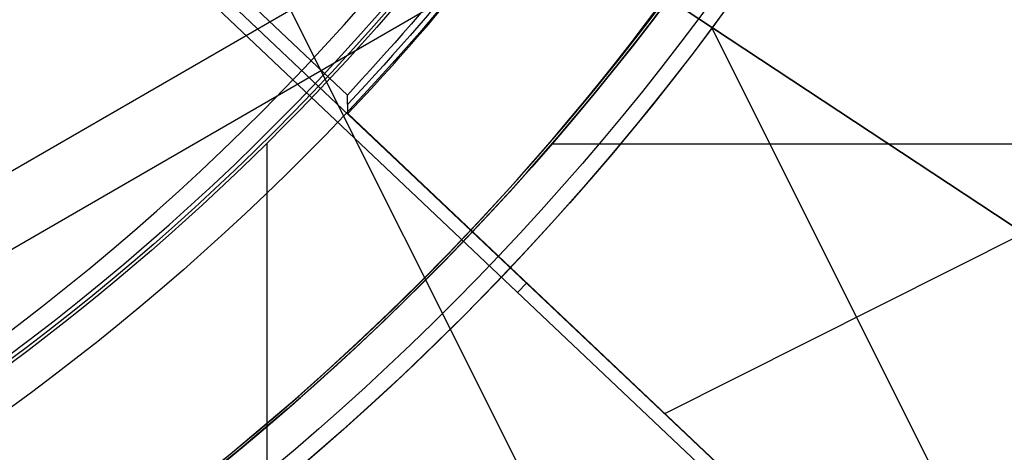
# Model space of a CAD drawing. Extents: x 19499 to 20475, y -6718 to -5871.
# Tile 22 of 60: x 20000.77 to 20010.21, y -6420.74 to -6416.6. Entities that reach past the tile are written whole.
import ezdxf

# ---------------------------------------------------------------- set-up
doc = ezdxf.new("R2010")
doc.units = 0
doc.layers.get('0').update_dxf_attribs({"linetype": 'CONTINUOUS'})
for name, color, linetype in [('BLANCO_METALICO', 7, 'CONTINUOUS'), ('COLOR', 7, 'CONTINUOUS'), ('LUZ', 7, 'CONTINUOUS')]:
    doc.layers.add(name, color=color, linetype=linetype)

msp = doc.modelspace()

# ---------------------------------------------------------------- linework, layer by layer
for p, q in [((20030.79391685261, -6401.428438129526, 105.1250029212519), (19965.06667873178, -6439.376076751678, 105.1250029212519)), ((20027.58177975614, -6402.5343723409, 51.12500292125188), (19967.63051440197, -6437.14725153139, 51.12500292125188))]:
    msp.add_line(p, q)
at = {"extrusion": (0.112475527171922, 0.1948133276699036, 0.974370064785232)}
msp.add_lwpolyline([(-20545.72119684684, -4382.985045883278), (-20546.23174644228, -4382.676077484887), (-20546.74029225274, -4382.36241276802), (-20547.24677385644, -4382.044070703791), (-20547.75113102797, -4381.721071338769), (-20548.25330376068, -4381.393435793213), (-20548.75323228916, -4381.06118625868), (-20549.25085711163, -4380.724345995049), (-20549.74611901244, -4380.382939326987), (-20550.23895908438, -4380.036991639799), (-20550.72931875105, -4379.686529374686), (-20551.21713978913, -4379.331580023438), (-20551.70236435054, -4378.972172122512), (-20552.1849349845, -4378.608335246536), (-20552.66479465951, -4378.240100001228), (-20553.14188678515, -4377.867498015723), (-20553.6161552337, -4377.490561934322), (-20554.08754436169, -4377.109325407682), (-20554.55599903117, -4376.723823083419), (-20555.02146463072, -4376.334090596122), (-20555.48388709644, -4375.940164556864), (-20555.9432129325, -4375.542082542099), (-20556.3993892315, -4375.139883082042), (-20556.85236369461, -4374.73360564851), (-20557.30208465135, -4374.323290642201), (-20557.7485010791, -4373.908979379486), (-20558.19156262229, -4373.490714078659), (-20558.63121961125, -4373.068537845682), (-20559.06742308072, -4372.642494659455), (-20559.50012478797, -4372.212629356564), (-20559.92927723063, -4371.778987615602), (-20560.35483366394, -4371.341615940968), (-20560.77674811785, -4370.900561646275), (-20561.1949754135, -4370.455872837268), (-20561.60947117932, -4370.007598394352), (-20562.02019186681, -4369.555787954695), (-20562.42709476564, -4369.100491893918), (-20562.83013801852, -4368.641761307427), (-20563.22928063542, -4368.179647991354), (-20563.6244825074, -4367.71420442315), (-20564.0157044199, -4367.245483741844), (-20564.40290806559, -4366.773539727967), (-20564.78605605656, -4366.298426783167), (-20565.16511193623, -4365.820199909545), (-20565.54004019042, -4365.338914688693), (-20565.91080625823, -4364.854627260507), (-20566.27737654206, -4364.36739430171), (-20566.63971841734, -4363.877273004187), (-20566.99780024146, -4363.384321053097), (-20567.3515913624, -4362.888596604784), (-20567.70106212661, -4362.390158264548), (-20568.0461838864, -4361.889065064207), (-20568.38692900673, -4361.38537643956), (-20568.72327087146, -4360.879152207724), (-20569.05518388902, -4360.370452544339), (-20569.38264349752, -4359.85933796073), (-20569.70562616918, -4359.345869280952), (-20570.02410941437, -4358.830107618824), (-20570.33807178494, -4358.312114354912), (-20570.64749287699, -4357.791951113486), (-20570.9523533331, -4357.269679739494), (-20571.25263484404, -4356.745362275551), (-20571.54832014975, -4356.219060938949), (-20571.83939303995, -4355.690838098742), (-20572.12583835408, -4355.160756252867), (-20572.40764198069, -4354.628878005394), (-20572.68479085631, -4354.095266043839), (-20572.95727296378, -4353.559983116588), (-20573.22507732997, -4353.023092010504), (-20573.48819402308, -4352.48465552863), (-20573.74661414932, -4351.944736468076), (-20574.00032984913, -4351.403397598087), (-20574.24933429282, -4350.86070163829), (-20574.49362167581, -4350.316711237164), (-20574.73318721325, -4349.771488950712), (-20574.96802713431, -4349.22509722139), (-20575.19813867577, -4348.677598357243), (-20575.42352007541, -4348.129054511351), (-20575.64417056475, -4347.579527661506), (-20575.86009036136, -4347.029079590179), (-20576.07128066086, -4346.477771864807), (-20576.27774362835, -4345.925665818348), (-20576.47948238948, -4345.372822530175), (-20576.67650102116, -4344.819302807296), (-20576.86880454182, -4344.265167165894), (-20577.05639890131, -4343.710475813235), (-20577.23929097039, -4343.155288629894), (-20577.41748852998, -4342.599665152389), (-20577.59100025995, -4342.043664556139), (-20577.7598357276, -4341.487345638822), (-20577.92400537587, -4340.930766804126), (-20578.08352051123, -4340.373986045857), (-20578.23839329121, -4339.817060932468), (-20578.38863671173, -4339.260048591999), (-20578.53426459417, -4338.703005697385), (-20578.67529157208, -4338.145988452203), (-20578.81173307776, -4337.589052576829), (-20578.94360532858, -4337.032253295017), (-20579.07092531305, -4336.475645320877), (-20579.19371077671, -4335.919282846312), (-20579.31198020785, -4335.363219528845), (-20579.42575282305, -4334.807508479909), (-20579.53504855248, -4334.252202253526), (-20579.63988802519, -4333.697352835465), (-20579.7402925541, -4333.143011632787), (-20579.83628412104, -4332.589229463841), (-20579.92788536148, -4332.036056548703), (-20580.01511954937, -4331.483542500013), (-20580.09801058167, -4330.931736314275), (-20580.17658296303, -4330.380686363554), (-20580.25086179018, -4329.830440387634), (-20580.32087273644, -4329.281045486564), (-20580.38664203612, -4328.732548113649), (-20580.44819646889, -4328.184994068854), (-20580.50556334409, -4327.638428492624), (-20580.55877048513, -4327.092895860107), (-20580.60784621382, -4326.548439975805), (-20580.6528193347, -4326.00510396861), (-20580.69371911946, -4325.462930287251), (-20580.73057529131, -4324.921960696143), (-20580.76341800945, -4324.382236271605), (-20580.79227785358, -4323.843797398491), (-20580.81718580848, -4323.306683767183), (-20580.83817324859, -4322.770934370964), (-20580.85527192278, -4322.236587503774), (-20580.8685139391, -4321.703680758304), (-20580.87793174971, -4321.172251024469), (-20580.88355813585, -4320.642334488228), (-20580.88542619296, -4320.113966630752), (-20580.88362697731, -4319.595425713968), (-20580.87820832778, -4319.075392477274), (-20580.86913895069, -4318.553900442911), (-20580.85638784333, -4318.030983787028), (-20580.83992430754, -4317.506677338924), (-20580.81971796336, -4316.981016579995), (-20580.79573876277, -4316.454037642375), (-20580.76795700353, -4315.925777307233), (-20580.73634334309, -4315.396273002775), (-20580.70086881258, -4314.865562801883), (-20580.66150483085, -4314.333685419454), (-20580.61822321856, -4313.800680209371), (-20580.57099621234, -4313.266587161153), (-20580.51979647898, -4312.731446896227), (-20580.46459712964, -4312.195300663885), (-20580.40537173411, -4311.658190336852), (-20580.34209433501, -4311.120158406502), (-20580.2747394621, -4310.58124797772), (-20580.20328214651, -4310.041502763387), (-20580.12769793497, -4309.500967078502), (-20580.04796290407, -4308.959685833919), (-20579.96405367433, -4308.417704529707), (-20579.87594742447, -4307.875069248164), (-20579.78362190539, -4307.331826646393), (-20579.6870554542, -4306.788023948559), (-20579.5862270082, -4306.243708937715), (-20579.48111611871, -4305.698929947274), (-20579.3717029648, -4305.153735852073), (-20579.25796836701, -4304.608176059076), (-20579.1398938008, -4304.062300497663), (-20579.01746141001, -4303.516159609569), (-20578.89065402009, -4302.969804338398), (-20578.75945515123, -4302.4232861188), (-20578.62384903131, -4301.876656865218), (-20578.48382060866, -4301.329968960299), (-20578.33935556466, -4300.783275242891), (-20578.19044032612, -4300.23662899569), (-20578.03706207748, -4299.690083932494), (-20577.87920877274, -4299.143694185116), (-20577.71686914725, -4298.597514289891), (-20577.55003272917, -4298.051599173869), (-20577.37868985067, -4297.506004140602), (-20577.20283165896, -4296.960784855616), (-20577.02245012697, -4296.415997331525), (-20576.83753806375, -4295.871697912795), (-20576.64808912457, -4295.327943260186), (-20576.45409782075, -4294.784790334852), (-20576.25555952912, -4294.242296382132), (-20576.05247050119, -4293.700518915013), (-20575.84482787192, -4293.159515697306), (-20575.63262966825, -4292.619344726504), (-20575.41587481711, -4292.080064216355), (-20575.19456315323, -4291.54173257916), (-20574.96869542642, -4291.004408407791), (-20574.73827330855, -4290.468150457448), (-20574.50329940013, -4289.933017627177), (-20574.26377723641, -4289.399068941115), (-20574.01971129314, -4288.866363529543), (-20573.77110699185, -4288.334960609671), (-20573.51797070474, -4287.804919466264), (-20573.26030975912, -4287.276299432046), (-20572.99813244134, -4286.749159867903), (-20572.73144800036, -4286.22356014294), (-20572.46026665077, -4285.699559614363), (-20572.18459957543, -4285.177217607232), (-20571.90445892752, -4284.656593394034), (-20571.61985783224, -4284.137746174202), (-20571.33081038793, -4283.62073505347), (-20571.0373316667, -4283.105619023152), (-20570.73943771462, -4282.592456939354), (-20570.43714555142, -4282.081307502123), (-20570.13047316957, -4281.572229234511), (-20569.819439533, -4281.065280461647), (-20569.50406457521, -4280.560519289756), (-20569.18436919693, -4280.058003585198), (-20568.86037526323, -4279.55779095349), (-20568.53210560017, -4279.059938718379), (-20568.19958399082, -4278.564503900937), (-20567.86283517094, -4278.071543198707), (-20567.52188482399, -4277.581112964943), (-20567.1767595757, -4277.093269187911), (-20566.82748698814, -4276.608067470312), (-20566.47409555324, -4276.125563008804), (-20566.11661468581, -4275.645810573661), (-20565.75507471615, -4275.168864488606), (-20565.38950688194, -4274.694778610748), (-20565.0199433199, -4274.223606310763), (-20564.64641705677, -4273.755400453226), (-20564.26896199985, -4273.290213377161), (-20563.88761292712, -4272.828096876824), (-20563.50240547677, -4272.369102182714), (-20563.11337613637, -4271.913279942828), (-20562.72056223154, -4271.460680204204), (-20562.3240019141, -4271.011352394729), (-20561.92373414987, -4270.565345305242), (-20561.51979870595, -4270.122707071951), (-20561.11223613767, -4269.683485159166), (-20560.70108777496, -4269.247726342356), (-20560.28639570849, -4268.815476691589), (-20559.86820277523, -4268.386781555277), (-20559.44655254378, -4267.96168554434), (-20559.0214892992, -4267.540232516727), (-20558.5930580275, -4267.122465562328), (-20558.16130439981, -4266.708426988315), (-20557.72627475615, -4266.298158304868), (-20557.28801608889, -4265.891700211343), (-20556.8465760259, -4265.489092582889), (-20556.40200281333, -4265.090374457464), (-20555.95434529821, -4264.695584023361), (-20555.50365291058, -4264.304758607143), (-20555.04997564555, -4263.917934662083), (-20554.59336404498, -4263.535147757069), (-20554.13386917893, -4263.156432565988), (-20553.67154262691, -4262.781822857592), (-20553.20643645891, -4262.411351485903), (-20552.7386032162, -4262.045050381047), (-20552.26809589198, -4261.682950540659), (-20551.79496791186, -4261.325082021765), (-20551.31927311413, -4260.971473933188), (-20550.84106572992, -4260.622154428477), (-20550.36040036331, -4260.277150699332), (-20549.87733197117, -4259.936488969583), (-20549.39191584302, -4259.600194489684), (-20548.90420758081, -4259.268291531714), (-20548.41426307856, -4258.940803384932), (-20547.92213850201, -4258.617752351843), (-20547.42789026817, -4258.299159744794), (-20546.93157502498, -4257.9850458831)], dxfattribs=at)
at = {"extrusion": (0.112475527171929, 0.1948133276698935, 0.9743700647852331)}
msp.add_lwpolyline([(-20544.81033906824, -4257.985045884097), (-20545.33140868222, -4258.289837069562), (-20545.85052834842, -4258.599487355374), (-20546.36763479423, -4258.913978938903), (-20546.88266491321, -4259.233292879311), (-20547.39555578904, -4259.557409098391), (-20547.90624471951, -4259.886306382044), (-20548.41466924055, -4260.219962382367), (-20548.9207671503, -4260.558353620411), (-20549.42447653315, -4260.901455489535), (-20549.92573578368, -4261.249242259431), (-20550.42448363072, -4261.60168708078), (-20550.92065916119, -4261.958761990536), (-20551.41420184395, -4262.320437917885), (-20551.90505155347, -4262.686684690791), (-20552.39314859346, -4263.057471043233), (-20552.87843372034, -4263.432764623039), (-20553.3608481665, -4263.812532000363), (-20553.84033366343, -4264.196738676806), (-20554.31683246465, -4264.585349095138), (-20554.79028736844, -4264.978326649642), (-20555.26064174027, -4265.375633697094), (-20555.72783953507, -4265.777231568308), (-20556.19182531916, -4266.183080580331), (-20556.65254429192, -4266.593140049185), (-20557.10994230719, -4267.007368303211), (-20557.56396589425, -4267.425722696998), (-20558.01456227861, -4267.848159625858), (-20558.46167940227, -4268.274634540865), (-20558.90526594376, -4268.705101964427), (-20559.34527133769, -4269.139515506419), (-20559.78164579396, -4269.577827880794), (-20560.21434031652, -4270.019990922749), (-20560.64330672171, -4270.465955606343), (-20561.06849765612, -4270.915672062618), (-20561.48986661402, -4271.369089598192), (-20561.90736795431, -4271.82615671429), (-20562.32095691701, -4272.286821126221), (-20562.73058963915, -4272.751029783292), (-20563.13622317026, -4273.218728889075), (-20563.53781548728, -4273.689863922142), (-20563.93532550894, -4274.164379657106), (-20564.3287131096, -4274.642220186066), (-20564.71793913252, -4275.123328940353), (-20565.10296540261, -4275.607648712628), (-20565.48375473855, -4276.095121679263), (-20565.86027096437, -4276.58568942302), (-20566.23247892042, -4277.079292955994), (-20566.60034447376, -4277.575872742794), (-20566.96383452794, -4278.075368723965), (-20567.32291703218, -4278.577720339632), (-20567.67756098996, -4279.082866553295), (-20568.02773646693, -4279.590745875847), (-20568.37341459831, -4280.101296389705), (-20568.71456759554, -4280.61445577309), (-20569.05116875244, -4281.13016132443), (-20569.38319245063, -4281.648349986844), (-20569.71061416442, -4282.168958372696), (-20570.033410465, -4282.691922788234), (-20570.35155902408, -4283.217179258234), (-20570.66503861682, -4283.744663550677), (-20570.97382912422, -4284.27431120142), (-20571.27791153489, -4284.806057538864), (-20571.57726794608, -4285.339837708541), (-20571.8718815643, -4285.875586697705), (-20572.16173670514, -4286.413239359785), (-20572.44681879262, -4286.952730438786), (-20572.72711435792, -4287.493994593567), (-20573.00261103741, -4288.036966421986), (-20573.27329757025, -4288.581580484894), (-20573.53916379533, -4289.127771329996), (-20573.80020064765, -4289.675473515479), (-20574.0564001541, -4290.224621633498), (-20574.3077554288, -4290.775150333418), (-20574.55426066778, -4291.326994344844), (-20574.79591114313, -4291.880088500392), (-20575.03270319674, -4292.434367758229), (-20575.26463423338, -4292.989767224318), (-20575.49170271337, -4293.546222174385), (-20575.71390814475, -4294.103668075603), (-20575.93125107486, -4294.662040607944), (-20576.14373308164, -4295.22127568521), (-20576.35135676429, -4295.781309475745), (-20576.55412573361, -4296.342078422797), (-20576.75204460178, -4296.903519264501), (-20576.94511897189, -4297.465569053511), (-20577.1333554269, -4298.02816517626), (-20577.31676151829, -4298.59124537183), (-20577.49534575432, -4299.15474775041), (-20577.66911758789, -4299.718610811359), (-20577.83808740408, -4300.282773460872), (-20578.00226650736, -4300.847175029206), (-20578.16166710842, -4301.411755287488), (-20578.31630231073, -4301.976454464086), (-20578.4661860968, -4302.541213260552), (-20578.61133331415, -4303.105972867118), (-20578.75175966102, -4303.670674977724), (-20578.88748167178, -4304.235261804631), (-20579.01851670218, -4304.799676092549), (-20579.1448829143, -4305.363861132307), (-20579.26659926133, -4305.927760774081), (-20579.38368547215, -4306.491319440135), (-20579.49616203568, -4307.054482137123), (-20579.60405018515, -4307.617194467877), (-20579.70737188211, -4308.179402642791), (-20579.80614980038, -4308.741053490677), (-20579.90040730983, -4309.302094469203), (-20579.99016846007, -4309.862473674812), (-20580.07545796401, -4310.422139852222), (-20580.15630118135, -4310.981042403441), (-20580.232724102, -4311.539131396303), (-20580.30475332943, -4312.09635757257), (-20580.37241606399, -4312.652672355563), (-20580.43574008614, -4313.20802785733), (-20580.49475373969, -4313.762376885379), (-20580.54948591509, -4314.315672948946), (-20580.59996603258, -4314.867870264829), (-20580.64622402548, -4315.418923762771), (-20580.68829032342, -4315.968789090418), (-20580.72619583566, -4316.517422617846), (-20580.75997193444, -4317.064781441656), (-20580.78965043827, -4317.610823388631), (-20580.81526359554, -4318.15550701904), (-20580.83684406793, -4318.698791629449), (-20580.85442491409, -4319.240637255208), (-20580.8680395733, -4319.781004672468), (-20580.87772184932, -4320.319855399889), (-20580.88350589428, -4320.857151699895), (-20580.88542619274, -4321.392856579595), (-20580.88367452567, -4321.904499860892), (-20580.87839934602, -4322.417596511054), (-20580.86957058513, -4322.932114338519), (-20580.85715844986, -4323.448020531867), (-20580.84113343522, -4323.965281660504), (-20580.82146633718, -4324.483863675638), (-20580.79812826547, -4325.003731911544), (-20580.77109065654, -4325.524851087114), (-20580.74032528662, -4326.047185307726), (-20580.70580428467, -4326.570698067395), (-20580.66750014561, -4327.095352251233), (-20580.6253857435, -4327.621110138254), (-20580.57943434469, -4328.147933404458), (-20580.5296196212, -4328.675783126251), (-20580.47591566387, -4329.204619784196), (-20580.41829699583, -4329.734403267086), (-20580.3567385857, -4330.265092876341), (-20580.29121586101, -4330.796647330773), (-20580.22170472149, -4331.32902477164), (-20580.14818155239, -4331.862182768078), (-20580.07062323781, -4332.396078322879), (-20579.98900717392, -4332.930667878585), (-20579.90331128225, -4333.465907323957), (-20579.81351402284, -4334.00175200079), (-20579.71959440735, -4334.538156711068), (-20579.62153201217, -4335.075075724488), (-20579.51930699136, -4335.612462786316), (-20579.41290008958, -4336.150271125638), (-20579.30229265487, -4336.688453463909), (-20579.18746665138, -4337.226962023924), (-20579.0684046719, -4337.765748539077), (-20578.94508995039, -4338.30476426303), (-20578.81750637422, -4338.843959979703), (-20578.68563849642, -4339.383286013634), (-20578.54947154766, -4339.922692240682), (-20578.4089914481, -4340.462128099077), (-20578.26418481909, -4341.001542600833), (-20578.11503899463, -4341.540884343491), (-20577.96154203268, -4342.080101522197), (-20577.80368272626, -4342.619141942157), (-20577.64145061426, -4343.157953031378), (-20577.47483599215, -4343.696481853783), (-20577.30382992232, -4344.234675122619), (-20577.12842424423, -4344.772479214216), (-20576.94861158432, -4345.309840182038), (-20576.76438536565, -4345.84670377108), (-20576.5757398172, -4346.383015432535), (-20576.38266998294, -4346.918720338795), (-20576.18517173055, -4347.453763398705), (-20575.98324175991, -4347.988089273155), (-20575.77687761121, -4348.521642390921), (-20575.56607767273, -4349.05436696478), (-20575.35084118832, -4349.586207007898), (-20575.1311682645, -4350.117106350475), (-20574.90705987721, -4350.647008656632), (-20574.67851787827, -4351.175857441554), (-20574.44554500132, -4351.703596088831), (-20574.20814486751, -4352.230167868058), (-20573.96632199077, -4352.755515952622), (-20573.72008178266, -4353.279583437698), (-20573.46943055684, -4353.802313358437), (-20573.21437553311, -4354.323648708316), (-20572.95492484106, -4354.843532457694), (-20572.69108752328, -4355.361907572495), (-20572.42287353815, -4355.878717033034), (-20572.1502937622, -4356.393903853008), (-20571.873359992, -4356.907411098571), (-20571.59208494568, -4357.419181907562), (-20571.30648226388, -4357.929159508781), (-20571.01656651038, -4358.437287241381), (-20570.72235317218, -4358.943508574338), (-20570.42385865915, -4359.44776712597), (-20570.12110030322, -4359.95000668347), (-20569.81409635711, -4360.450171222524), (-20569.50286599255, -4360.948204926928), (-20569.18742929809, -4361.444052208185), (-20568.86780727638, -4361.937657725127), (-20568.54402184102, -4362.428966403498), (-20568.21609581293, -4362.917923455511), (-20567.88405291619, -4363.40447439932), (-20567.54791777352, -4363.888565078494), (-20567.20771590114, -4364.37014168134), (-20566.86347370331, -4364.849150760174), (-20566.51521846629, -4365.325539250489), (-20566.16297835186, -4365.799254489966), (-20565.80678239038, -4366.270244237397), (-20565.44666047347, -4366.738456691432), (-20565.08264334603, -4367.203840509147), (-20564.71476259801, -4367.66634482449), (-20564.34305065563, -4368.12591926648), (-20563.96754077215, -4368.582513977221), (-20563.58826701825, -4369.036079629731), (-20563.20526427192, -4369.486567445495), (-20562.81856820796, -4369.933929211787), (-20562.42821528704, -4370.378117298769), (-20562.03424274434, -4370.819084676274), (-20561.6366885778, -4371.256784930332), (-20561.23559153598, -4371.691172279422), (-20560.83099110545, -4372.122201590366), (-20560.42292749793, -4372.549828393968), (-20560.0114416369, -4372.974008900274), (-20559.59657514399, -4373.394700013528), (-20559.17837032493, -4373.811859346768), (-20558.75687015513, -4374.225445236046), (-20558.33211826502, -4374.635416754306), (-20557.90415892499, -4375.041733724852), (-20557.47303703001, -4375.444356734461), (-20557.03879808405, -4375.84324714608), (-20556.60148818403, -4376.238367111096), (-20556.16115400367, -4376.629679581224), (-20555.71784277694, -4377.017148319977), (-20555.27160228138, -4377.400737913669), (-20554.82248082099, -4377.780413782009), (-20554.37052720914, -4378.156142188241), (-20553.91579075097, -4378.527890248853), (-20553.45832122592, -4378.895625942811), (-20552.99816886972, -4379.259318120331), (-20552.53538435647, -4379.618936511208), (-20552.0700187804, -4379.974451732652), (-20551.60212363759, -4380.32583529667), (-20551.13175080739, -4380.673059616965), (-20550.65895253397, -4381.016098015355), (-20550.18378140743, -4381.354924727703), (-20549.70629034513, -4381.68951490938), (-20549.22653257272, -4382.019844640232), (-20548.74456160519, -4382.345890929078), (-20548.26043122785, -4382.66763171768), (-20547.77419547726, -4382.985045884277)], dxfattribs=at)
at = {"extrusion": (0.1124755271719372, 0.1948133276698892, 0.9743700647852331)}
msp.add_lwpolyline([(-20551.17138497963, -4257.985045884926), (-20551.64679980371, -4258.320163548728), (-20552.11996327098, -4258.659354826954), (-20552.59082622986, -4259.002596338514), (-20553.0593398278, -4259.349863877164), (-20553.52545552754, -4259.701132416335), (-20553.98912512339, -4260.05637611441), (-20554.45030075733, -4260.415568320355), (-20554.90893493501, -4260.778681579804), (-20555.36498054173, -4261.145687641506), (-20555.81839085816, -4261.516557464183), (-20556.26911957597, -4261.891261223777), (-20556.71712081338, -4262.26976832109), (-20557.16234913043, -4262.652047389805), (-20557.60475954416, -4263.038066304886), (-20558.04430754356, -4263.427792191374), (-20558.48094910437, -4263.821191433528), (-20558.91464070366, -4264.218229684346), (-20559.34533933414, -4264.618871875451), (-20559.77300251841, -4265.023082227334), (-20560.19758832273, -4265.43082425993), (-20560.61905537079, -4265.842060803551), (-20561.03736285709, -4266.256754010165), (-20561.45247056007, -4266.674865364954), (-20561.86433885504, -4267.096355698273), (-20562.27292872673, -4267.521185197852), (-20562.67820178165, -4267.949313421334), (-20563.08012026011, -4268.38069930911), (-20563.4786470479, -4268.81530119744), (-20563.87374568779, -4269.253076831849), (-20564.26538039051, -4269.693983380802), (-20564.65351604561, -4270.137977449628), (-20565.03811823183, -4270.585015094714), (-20565.41915322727, -4271.035051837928), (-20565.79658801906, -4271.488042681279), (-20566.17039031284, -4271.943942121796), (-20566.54052854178, -4272.402704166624), (-20566.90697187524, -4272.864282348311), (-20567.26969022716, -4273.328629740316), (-20567.62865426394, -4273.795698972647), (-20567.98383541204, -4274.265442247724), (-20568.33520586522, -4274.737811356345), (-20568.68273859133, -4275.212757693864), (-20569.02640733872, -4275.690232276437), (-20569.36618664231, -4276.170185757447), (-20569.70205182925, -4276.652568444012), (-20570.03397902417, -4277.137330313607), (-20570.36194515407, -4277.624421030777), (-20570.68592795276, -4278.113789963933), (-20571.00590596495, -4278.605386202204), (-20571.32185854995, -4279.099158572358), (-20571.63376588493, -4279.595055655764), (-20571.94160896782, -4280.093025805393), (-20572.24536961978, -4280.593017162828), (-20572.5450304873, -4281.094977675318), (-20572.8405750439, -4281.598855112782), (-20573.13198759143, -4282.104597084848), (-20573.41925326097, -4282.612151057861), (-20573.70235801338, -4283.121464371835), (-20573.98128863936, -4283.632484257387), (-20574.25603275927, -4284.145157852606), (-20574.52657882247, -4284.65943221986), (-20574.79291610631, -4285.175254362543), (-20575.05503471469, -4285.692571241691), (-20575.31292557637, -4286.211329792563), (-20575.56658044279, -4286.731476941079), (-20575.81599188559, -4287.252959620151), (-20576.06115329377, -4287.775724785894), (-20576.30205887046, -4288.299719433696), (-20576.5387036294, -4288.824890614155), (-20576.771083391, -4289.351185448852), (-20576.99919477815, -4289.878551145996), (-20577.22303521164, -4290.406935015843), (-20577.44260290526, -4290.936284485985), (-20577.6578968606, -4291.466547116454), (-20577.86891686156, -4291.997670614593), (-20578.07566346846, -4292.529602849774), (-20578.27813801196, -4293.062291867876), (-20578.47634258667, -4293.595685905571), (-20578.6702800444, -4294.129733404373), (-20578.85995398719, -4294.664383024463), (-20579.0453687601, -4295.19958365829), (-20579.22652944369, -4295.735284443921), (-20579.40344184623, -4296.271434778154), (-20579.57611249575, -4296.807984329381), (-20579.74454863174, -4297.344883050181), (-20579.9087581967, -4297.882081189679), (-20580.06874982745, -4298.419529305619), (-20580.22453284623, -4298.957178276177), (-20580.37611725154, -4299.49497931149), (-20580.52351370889, -4300.032883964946), (-20580.66673354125, -4300.570844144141), (-20580.80578871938, -4301.108812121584), (-20580.94069185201, -4301.646740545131), (-20581.07145617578, -4302.184582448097), (-20581.19809554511, -4302.722291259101), (-20581.32062442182, -4303.259820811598), (-20581.43905786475, -4303.797125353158), (-20581.55341151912, -4304.334159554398), (-20581.66370160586, -4304.870878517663), (-20581.76994491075, -4305.40723778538), (-20581.87215877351, -4305.943193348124), (-20581.97036107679, -4306.47870165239), (-20582.06457023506, -4307.013719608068), (-20582.15480518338, -4307.548204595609), (-20582.24108536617, -4308.082114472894), (-20582.32343072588, -4308.615407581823), (-20582.40186169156, -4309.148042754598), (-20582.4763991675, -4309.679979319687), (-20582.54706452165, -4310.211177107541), (-20582.61387957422, -4310.741596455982), (-20582.67686658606, -4311.271198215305), (-20582.7360482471, -4311.799943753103), (-20582.79144766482, -4312.327794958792), (-20582.84308835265, -4312.854714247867), (-20582.89099421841, -4313.380664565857), (-20582.93518955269, -4313.905609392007), (-20582.97569901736, -4314.429512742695), (-20583.01254763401, -4314.952339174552), (-20583.04576077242, -4315.474053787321), (-20583.07536413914, -4315.994622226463), (-20583.10138376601, -4316.514010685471), (-20583.12384599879, -4317.03218590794), (-20583.14277748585, -4317.549115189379), (-20583.15820516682, -4318.064766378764), (-20583.17015626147, -4318.579107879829), (-20583.17865825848, -4319.092108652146), (-20583.18373890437, -4319.603738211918), (-20583.18542619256, -4320.113966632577), (-20583.18367871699, -4320.633215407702), (-20583.17841649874, -4321.153914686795), (-20583.1696100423, -4321.67603291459), (-20583.15723011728, -4322.199537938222), (-20583.14124777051, -4322.724397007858), (-20583.12163433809, -4323.250576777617), (-20583.09836145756, -4323.778043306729), (-20583.07140108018, -4324.306762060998), (-20583.04072548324, -4324.836697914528), (-20583.00630728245, -4325.367815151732), (-20582.96811944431, -4325.900077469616), (-20582.9261352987, -4326.433447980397), (-20582.88032855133, -4326.967889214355), (-20582.83067329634, -4327.503363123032), (-20582.77714402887, -4328.039831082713), (-20582.71971565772, -4328.577253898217), (-20582.65836351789, -4329.115591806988), (-20582.59306338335, -4329.654804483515), (-20582.52379147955, -4330.194851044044), (-20582.4505244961, -4330.735690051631), (-20582.37323959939, -4331.277279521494), (-20582.29191444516, -4331.819576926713), (-20582.20652719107, -4332.362539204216), (-20582.11705650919, -4332.906122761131), (-20582.02348159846, -4333.450283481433), (-20581.92578219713, -4333.99497673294), (-20581.82393859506, -4334.540157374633), (-20581.71793164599, -4335.085779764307), (-20581.60774277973, -4335.631797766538), (-20581.49335401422, -4336.178164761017), (-20581.37474796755, -4336.724833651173), (-20581.25190786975, -4337.271756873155), (-20581.12481757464, -4337.818886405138), (-20580.99346157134, -4338.366173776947), (-20580.8578249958, -4338.913570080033), (-20580.71789364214, -4339.46102597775), (-20580.57365397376, -4340.008491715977), (-20580.42509313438, -4340.555917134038), (-20580.27219895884, -4341.103251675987), (-20580.11495998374, -4341.650444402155), (-20579.95336545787, -4342.197444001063), (-20579.78740535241, -4342.744198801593), (-20579.61707037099, -4343.290656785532), (-20579.44235195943, -4343.836765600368), (-20579.26324231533, -4344.382472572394), (-20579.07973439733, -4344.927724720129), (-20578.8918219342, -4345.472468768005), (-20578.69949943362, -4346.016651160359), (-20578.50276219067, -4346.560218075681), (-20578.30160629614, -4347.103115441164), (-20578.09602864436, -4347.645288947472), (-20577.88602694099, -4348.186684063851), (-20577.67159971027, -4348.727246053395), (-20577.45274630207, -4349.266919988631), (-20577.22946689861, -4349.805650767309), (-20577.00176252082, -4350.343383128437), (-20576.76963503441, -4350.88006166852), (-20576.53308715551, -4351.415630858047), (-20576.29212245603, -4351.950035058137), (-20576.04674536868, -4352.48321853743), (-20575.79696119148, -4353.015125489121), (-20575.54277609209, -4353.545700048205), (-20575.2841971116, -4354.074886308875), (-20575.02123216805, -4354.602628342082), (-20574.75389005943, -4355.128870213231), (-20574.48218046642, -4355.65355600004), (-20574.20611395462, -4356.176629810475), (-20573.92570197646, -4356.69803580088), (-20573.64095687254, -4357.217718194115), (-20573.35189187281, -4357.735621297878), (-20573.05852109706, -4358.25168952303), (-20572.76085955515, -4358.765867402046), (-20572.45892314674, -4359.27809960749), (-20572.15272866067, -4359.788330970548), (-20571.84229377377, -4360.296506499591), (-20571.52763704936, -4360.802571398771), (-20571.20877793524, -4361.306471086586), (-20570.88573676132, -4361.808151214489), (-20570.55853473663, -4362.307557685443), (-20570.22719394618, -4362.804636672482), (-20569.89173734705, -4363.299334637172), (-20569.5521887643, -4363.791598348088), (-20569.20857288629, -4364.281374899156), (-20568.86091525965, -4364.768611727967), (-20568.50924228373, -4365.253256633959), (-20568.15358120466, -4365.735257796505), (-20567.79396010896, -4366.214563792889), (-20567.43040791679, -4366.691123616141), (-20567.06295437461, -4367.164886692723), (-20566.69163004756, -4367.635802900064), (-20566.3164663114, -4368.103822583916), (-20565.93749534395, -4368.568896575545), (-20565.55475011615, -4369.030976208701), (-20565.16826438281, -4369.490013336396), (-20564.77807267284, -4369.945960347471), (-20564.38421027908, -4370.398770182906), (-20563.98671324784, -4370.848396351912), (-20563.58561836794, -4371.294792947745), (-20563.18096315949, -4371.737914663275), (-20562.77278586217, -4372.177716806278), (-20562.36112542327, -4372.614155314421), (-20561.94602148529, -4373.047186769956), (-20561.52751437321, -4373.476768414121), (-20561.1056450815, -4373.902858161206), (-20560.68045526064, -4374.325414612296), (-20560.25198720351, -4374.744397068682), (-20559.82028383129, -4375.159765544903), (-20559.3853886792, -4375.571480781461), (-20558.9473458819, -4375.979504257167), (-20558.50620015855, -4376.383798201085), (-20558.06199679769, -4376.784325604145), (-20557.61478164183, -4377.181050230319), (-20557.16460107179, -4377.573936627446), (-20556.71150199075, -4377.962950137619), (-20556.25553180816, -4378.348056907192), (-20555.7967384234, -4378.729223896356), (-20555.33517020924, -4379.106418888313), (-20554.8708759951, -4379.479610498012), (-20554.40390505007, -4379.848768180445), (-20553.93430706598, -4380.213862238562), (-20553.46213214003, -4380.574863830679), (-20552.98743075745, -4380.931744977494), (-20552.51025377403, -4381.284478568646), (-20552.03065239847, -4381.633038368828), (-20551.54867817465, -4381.977399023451), (-20551.06438296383, -4382.317536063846), (-20550.57781892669, -4382.653425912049), (-20550.08903850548, -4382.985045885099)], dxfattribs=at)
at = {"extrusion": (0.1124755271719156, 0.1948133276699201, 0.9743700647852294)}
msp.add_lwpolyline([(-20551.92900245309, -4382.985045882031), (-20552.39493319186, -4382.647722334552), (-20552.85859259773, -4382.306462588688), (-20553.31993379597, -4381.961290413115), (-20553.77891022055, -4381.612230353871), (-20554.2354756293, -4381.259307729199), (-20554.68958411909, -4380.902548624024), (-20555.14119014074, -4380.541979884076), (-20555.59024851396, -4380.177629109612), (-20556.03671444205, -4379.809524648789), (-20556.48054352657, -4379.437695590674), (-20556.92169178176, -4379.062171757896), (-20557.36011564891, -4378.682983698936), (-20557.79577201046, -4378.300162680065), (-20558.22861820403, -4377.913740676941), (-20558.6586120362, -4377.523750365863), (-20559.08571179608, -4377.130225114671), (-20559.50987626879, -4376.733198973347), (-20559.93106474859, -4376.332706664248), (-20560.34923705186, -4375.928783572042), (-20560.76435352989, -4375.52146573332), (-20561.17637508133, -4375.110789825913), (-20561.5852631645, -4374.696793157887), (-20561.99097980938, -4374.279513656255), (-20562.39348762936, -4373.858989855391), (-20562.79274983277, -4373.435260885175), (-20563.188730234, -4373.008366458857), (-20563.58139326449, -4372.578346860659), (-20563.97070398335, -4372.145242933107), (-20564.35662808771, -4371.709096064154), (-20564.7391319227, -4371.269948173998), (-20565.11818249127, -4370.827841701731), (-20565.49374746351, -4370.382819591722), (-20565.86579518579, -4369.934925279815), (-20566.23429468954, -4369.484202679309), (-20566.59921569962, -4369.030696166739), (-20566.9605286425, -4368.574450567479), (-20567.31820465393, -4368.115511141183), (-20567.67221558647, -4367.653923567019), (-20568.02253401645, -4367.189733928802), (-20568.36913325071, -4366.722988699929), (-20568.71198733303, -4366.253734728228), (-20569.05107105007, -4365.782019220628), (-20569.386359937, -4365.307889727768), (-20569.71783028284, -4364.831394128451), (-20570.04545913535, -4364.352580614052), (-20570.36922430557, -4363.871497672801), (-20570.68910437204, -4363.388194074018), (-20571.00507868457, -4362.902718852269), (-20571.31712736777, -4362.415121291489), (-20571.62523132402, -4361.925450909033), (-20571.92937223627, -4361.433757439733), (-20572.22953257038, -4360.94009081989), (-20572.52569557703, -4360.444501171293), (-20572.81784529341, -4359.947038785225), (-20573.1059665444, -4359.447754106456), (-20573.39004494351, -4358.946697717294), (-20573.67006689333, -4358.443920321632), (-20573.94601958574, -4357.93947272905), (-20574.21789100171, -4357.433405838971), (-20574.48566991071, -4356.925770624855), (-20574.74934586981, -4356.416618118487), (-20575.00890922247, -4355.905999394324), (-20575.26435109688, -4355.39396555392), (-20575.51566340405, -4354.880567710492), (-20575.76283883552, -4354.365856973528), (-20576.00587086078, -4353.849884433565), (-20576.24475372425, -4353.332701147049), (-20576.4794824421, -4352.81435812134), (-20576.71005279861, -4352.294906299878), (-20576.93646134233, -4351.774396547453), (-20577.15870538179, -4351.25287963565), (-20577.37678298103, -4350.730406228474), (-20577.59069295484, -4350.207026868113), (-20577.8004348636, -4349.682791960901), (-20578.00600900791, -4349.157751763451), (-20578.20741642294, -4348.631956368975), (-20578.4046588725, -4348.105455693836), (-20578.59773884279, -4347.578299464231), (-20578.78665953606, -4347.050537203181), (-20578.97142486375, -4346.522218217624), (-20579.15203943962, -4345.993391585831), (-20579.32850857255, -4345.464106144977), (-20579.50083825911, -4344.934410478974), (-20579.66903517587, -4344.404352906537), (-20579.8331066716, -4343.873981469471), (-20579.99306075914, -4343.343343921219), (-20580.14890610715, -4342.812487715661), (-20580.30065203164, -4342.281459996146), (-20580.44830848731, -4341.750307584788), (-20580.59188605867, -4341.219076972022), (-20580.73139595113, -4340.687814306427), (-20580.86684998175, -4340.156565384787), (-20580.99826056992, -4339.625375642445), (-20581.12564072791, -4339.094290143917), (-20581.24900405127, -4338.563353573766), (-20581.36836470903, -4338.032610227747), (-20581.48373743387, -4337.502104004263), (-20581.59513751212, -4336.971878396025), (-20581.70258077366, -4336.441976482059), (-20581.8060835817, -4335.912440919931), (-20581.90566282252, -4335.383313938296), (-20582.00133589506, -4334.854637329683), (-20582.09312070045, -4334.326452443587), (-20582.18103563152, -4333.798800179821), (-20582.26509956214, -4333.271720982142), (-20582.34533183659, -4332.745254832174), (-20582.42175225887, -4332.219441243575), (-20582.49438108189, -4331.694319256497), (-20582.56323899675, -4331.169927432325), (-20582.62834712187, -4330.646303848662), (-20582.68972699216, -4330.123486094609), (-20582.74740054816, -4329.601511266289), (-20582.80139012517, -4329.080415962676), (-20582.85171844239, -4328.560236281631), (-20582.89840859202, -4328.041007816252), (-20582.94148402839, -4327.522765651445), (-20582.98096855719, -4327.005544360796), (-20583.01688632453, -4326.489378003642), (-20583.04926180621, -4325.974300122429), (-20583.07811979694, -4325.460343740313), (-20583.10348539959, -4324.947541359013), (-20583.1253840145, -4324.435924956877), (-20583.14384132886, -4323.925525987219), (-20583.1588833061, -4323.416375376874), (-20583.17053617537, -4322.908503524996), (-20583.17882642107, -4322.401940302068), (-20583.18378077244, -4321.896715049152), (-20583.18542619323, -4321.39285657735), (-20583.18363339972, -4320.86691804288), (-20583.17823445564, -4320.339491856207), (-20583.16919871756, -4319.810610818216), (-20583.15649582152, -4319.280308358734), (-20583.1400956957, -4318.748618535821), (-20583.11996857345, -4318.215576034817), (-20583.0960850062, -4317.681216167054), (-20583.06841587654, -4317.145574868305), (-20583.03693241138, -4316.608688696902), (-20583.0016061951, -4316.070594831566), (-20582.96240918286, -4315.531331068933), (-20582.91931371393, -4314.990935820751), (-20582.87229252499, -4314.449448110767), (-20582.82131876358, -4313.90690757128), (-20582.76636600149, -4313.363354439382), (-20582.70740824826, -4312.818829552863), (-20582.6444199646, -4312.273374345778), (-20582.57737607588, -4311.727030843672), (-20582.5062519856, -4311.179841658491), (-20582.43102358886, -4310.631849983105), (-20582.35166728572, -4310.083099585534), (-20582.26815999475, -4309.533634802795), (-20582.18047916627, -4308.983500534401), (-20582.08860279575, -4308.432742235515), (-20581.99250943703, -4307.881405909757), (-20581.89217821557, -4307.329538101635), (-20581.78758884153, -4306.777185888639), (-20581.67872162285, -4306.224396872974), (-20581.56555747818, -4305.671219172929), (-20581.4480779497, -4305.117701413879), (-20581.32626521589, -4304.563892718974), (-20581.20010210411, -4304.009842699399), (-20581.06957210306, -4303.45560144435), (-20580.93465937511, -4302.901219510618), (-20580.79534876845, -4302.346747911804), (-20580.65162582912, -4301.792238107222), (-20580.50347681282, -4301.237741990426), (-20580.35088869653, -4300.683311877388), (-20580.19384918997, -4300.129000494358), (-20580.0323467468, -4299.574860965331), (-20579.86637057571, -4299.020946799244), (-20579.69591065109, -4298.467311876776), (-20579.52095772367, -4297.914010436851), (-20579.34150333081, -4297.361097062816), (-20579.15753980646, -4296.808626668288), (-20578.96906029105, -4296.256654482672), (-20578.77605874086, -4295.70523603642), (-20578.57852993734, -4295.154427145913), (-20578.37646949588, -4294.604283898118), (-20578.16987387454, -4294.05486263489), (-20577.95874038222, -4293.506219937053), (-20577.74306718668, -4292.958412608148), (-20577.52285332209, -4292.411497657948), (-20577.29809869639, -4291.865532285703), (-20577.06880409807, -4291.320573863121), (-20576.83497120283, -4290.776679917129), (-20576.59660257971, -4290.233908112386), (-20576.35370169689, -4289.692316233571), (-20576.10627292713, -4289.151962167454), (-20575.85432155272, -4288.612903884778), (-20575.59785377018, -4288.075199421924), (-20575.33687669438, -4287.5389068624), (-20575.07139836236, -4287.004084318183), (-20574.80142773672, -4286.470789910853), (-20574.5269747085, -4285.939081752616), (-20574.24805009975, -4285.409017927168), (-20573.96466566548, -4284.880656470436), (-20573.6768340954, -4284.354055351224), (-20573.384569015, -4283.82927245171), (-20573.08788498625, -4283.306365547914), (-20572.78679750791, -4282.785392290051), (-20572.48132301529, -4282.266410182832), (-20572.17147887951, -4281.749476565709), (-20571.85728340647, -4281.234648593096), (-20571.53875583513, -4280.721983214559), (-20571.21591633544, -4280.211537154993), (-20570.88878600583, -4279.703366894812), (-20570.55738687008, -4279.197528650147), (-20570.22174187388, -4278.694078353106), (-20569.88187488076, -4278.193071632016), (-20569.53781066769, -4277.694563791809), (-20569.18957492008, -4277.198609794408), (-20568.83719422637, -4276.705264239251), (-20568.48069607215, -4276.214581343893), (-20568.12010883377, -4275.726614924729), (-20567.75546177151, -4275.24141837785), (-20567.38678502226, -4274.759044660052), (-20567.01410959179, -4274.279546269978), (-20566.63746734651, -4273.802975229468), (-20566.25689100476, -4273.329383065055), (-20565.8724141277, -4272.858820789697), (-20565.48407110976, -4272.391338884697), (-20565.09189716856, -4271.926987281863), (-20564.69592833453, -4271.465815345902), (-20564.29620143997, -4271.007871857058), (-20563.89275410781, -4270.553204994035), (-20563.48562473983, -4270.101862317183), (-20563.07485250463, -4269.653890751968), (-20562.66047732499, -4269.209336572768), (-20562.24253986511, -4268.768245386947), (-20561.82108151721, -4268.330662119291), (-20561.39614438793, -4267.896630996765), (-20560.96777128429, -4267.466195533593), (-20560.53600569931, -4267.039398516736), (-20560.10089179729, -4266.616281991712), (-20559.66247439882, -4266.196887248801), (-20559.22079896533, -4265.781254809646), (-20558.77591158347, -4265.369424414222), (-20558.32785894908, -4264.96143500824), (-20557.87668835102, -4264.557324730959), (-20557.4224476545, -4264.157130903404), (-20556.96518528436, -4263.760890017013), (-20556.50495020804, -4263.368637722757), (-20556.04179191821, -4262.980408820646), (-20555.5757604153, -4262.59623724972), (-20555.10690618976, -4262.216156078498), (-20554.63528020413, -4261.840197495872), (-20554.16093387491, -4261.46839280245), (-20553.6839190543, -4261.100772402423), (-20553.20428801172, -4260.737365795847), (-20552.7220934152, -4260.378201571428), (-20552.23738831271, -4260.023307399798), (-20551.75022611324, -4259.672710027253), (-20551.26066056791, -4259.326435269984), (-20550.76874575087, -4258.984508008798), (-20550.2745360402, -4258.646952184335), (-20549.77808609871, -4258.313790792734), (-20549.27945085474, -4257.985045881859)], dxfattribs=at)
msp.add_lwpolyline([(20002.69782018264, -6420.83773004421), (20002.88778800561, -6420.682623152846), (20003.07619032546, -6420.52566683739), (20003.26300518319, -6420.366873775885), (20003.44821061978, -6420.206256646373), (20003.63178467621, -6420.043828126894), (20003.81370539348, -6419.879600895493), (20003.99395081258, -6419.71358763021), (20004.17249897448, -6419.545801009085), (20004.34932792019, -6419.376253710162), (20004.52441569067, -6419.204958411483), (20004.69774032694, -6419.031927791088), (20004.86927986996, -6418.857174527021), (20005.03901236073, -6418.680711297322), (20005.20691584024, -6418.502550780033), (20005.37296834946, -6418.322705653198), (20005.5371479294, -6418.141188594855), (20005.69943518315, -6417.958013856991), (20005.85982096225, -6417.773201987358), (20006.01829868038, -6417.586775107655), (20006.17486175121, -6417.398755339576), (20006.32950358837, -6417.209164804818), (20006.48221760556, -6417.018025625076), (20006.63299721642, -6416.825359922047), (20006.78183583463, -6416.631189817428), (20006.92872687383, -6416.435537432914)])
at = {"extrusion": (0, 0, -1)}
for centre, radius, start, end in [((-19986.97575810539, -6401.428438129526, -89.37470231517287), 70.9424557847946, 329.9999999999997, 149.9999999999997), ((-19986.97575810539, -6401.428438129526, -46.50000292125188), 70.9424557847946, 329.9999999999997, 149.9999999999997), ((-19986.97575810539, -6401.428438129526, -88.12500292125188), 52.0912327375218, 329.9999999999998, 149.9999999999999), ((-19986.97575810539, -6401.428438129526, -62.12500292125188), 47.0345567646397, 330.0000000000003, 150.0000000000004), ((-19986.97575810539, -6401.428438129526, -89.37470231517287), 70.94245578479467, 149.9999999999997, 329.9999999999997), ((-19986.97575810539, -6401.428438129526, -46.50000292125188), 70.94245578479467, 149.9999999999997, 329.9999999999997), ((-19986.97575810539, -6401.428438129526, -88.12500292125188), 52.0912327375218, 149.9999999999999, 329.9999999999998), ((-19986.97575810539, -6401.428438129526, -62.12500292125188), 47.0345567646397, 150.0000000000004, 330.0000000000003), ((-19986.97575810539, -6401.428438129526, -51.12500292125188), 18.1379313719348, 150.000000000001, 330.000000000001), ((-19986.97575810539, -6401.428438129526, -43.50000292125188), 18.1379313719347, 150.000000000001, 330.000000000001), ((-19986.97575810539, -6401.428438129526, -108.2592404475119), 18.1187558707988, 149.9999999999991, 329.9999999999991)]:
    msp.add_arc(centre, radius, start, end, dxfattribs=at)
for centre, radius, start, end in [((19986.97575810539, -6401.428438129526, 89.37470231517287), 73.2424557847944, 30.00000000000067, 210.0000000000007), ((19986.97575814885, -6401.428438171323, 88.63012703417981), 71.44457953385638, 30.0000000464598, 209.9999999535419), ((19986.97575810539, -6401.428438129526, 89.05580518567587), 71.21139006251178, 29.99999999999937, 209.9999999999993), ((19986.97575810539, -6401.428438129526, 67.12500292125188), 53.5819397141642, 30.00000000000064, 210.0000000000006), ((19986.97575810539, -6401.428438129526, 65.62055118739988), 53.58193971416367, 29.99999999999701, 209.999999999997), ((19986.97575810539, -6401.428438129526, 67.12500292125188), 52.0912327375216, 30.00000000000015, 210.0000000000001), ((19986.97575810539, -6401.428438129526, 77.62500292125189), 52.09123273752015, 29.99999999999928, 209.9999999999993), ((19986.97575810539, -6401.428438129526, 105.1250029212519), 43.8181587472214, 29.99999999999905, 209.999999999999), ((19986.97575810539, -6401.428438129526, 52.53957701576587), 42.50584972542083, 30.00000000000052, 210.0000000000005), ((19986.97575810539, -6401.428438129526, 89.37470231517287), 73.2424557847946, 210.0000000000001, 30.00000000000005), ((19986.97575809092, -6401.428438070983, 88.63012703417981), 71.44457953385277, 210.0000000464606, 29.99999995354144), ((19986.97575810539, -6401.428438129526, 89.05580518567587), 71.21139006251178, 209.9999999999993, 29.99999999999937), ((19986.97575810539, -6401.428438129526, 67.12500292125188), 53.5819397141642, 210.0000000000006, 30.00000000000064), ((19986.97575810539, -6401.428438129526, 65.62055118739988), 53.58193971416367, 209.999999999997, 29.99999999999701), ((19986.97575810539, -6401.428438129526, 67.12500292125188), 52.0912327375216, 210.0000000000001, 30.00000000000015), ((19986.97575810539, -6401.428438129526, 77.62500292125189), 52.09123273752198, 210.0000000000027, 30.00000000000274), ((19986.97575810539, -6401.428438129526, 105.1250029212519), 43.8181587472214, 209.999999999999, 29.99999999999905), ((19986.97575810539, -6401.428438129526, 52.53957701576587), 42.50584972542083, 210.0000000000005, 30.00000000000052), ((19986.97575810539, -6401.428438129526, 108.2592404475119), 24.9768136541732, 209.9999999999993, 29.99999999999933), ((19986.97575810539, -6401.428438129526, 125.2198510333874), 24.97681365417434, 210.0000000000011, 30.00000000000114), ((19986.97575810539, -6401.428438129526, 144.2327851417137), 22.92449013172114, 210.0000000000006, 30.00000000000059), ((19986.97575810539, -6401.428438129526, 144.2250029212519), 22.7459328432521, 210.0000000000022, 30.00000000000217), ((19986.97575810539, -6401.428438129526, 47.31250292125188), 18.1379313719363, 210.0000000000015, 30.00000000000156), ((19986.97575810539, -6401.428438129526, 105.1250029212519), 18.1187558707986, 210.0000000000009, 30.00000000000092), ((19986.97575810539, -6401.428438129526, 106.6921216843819), 18.11875587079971, 210.0000000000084, 30.00000000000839), ((19986.97575810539, -6401.42843812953, 88.12500292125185), 70.93945536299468, 254.9999999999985, 345.0000000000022)]:
    msp.add_arc(centre, radius, start, end)
at = {"layer": 'BLANCO_METALICO'}
for p, q in [((20003.14536691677, -6429.042564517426, 184.6470783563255), (20003.14536691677, -6417.78494259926, 184.6470783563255)), ((20005.87495296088, -6417.793354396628, 190.6470783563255), (20014.47398905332, -6417.793354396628, 190.6470783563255))]:
    msp.add_line(p, q, dxfattribs=at)
at = {"layer": 'BLANCO_METALICO', "extrusion": (0, 0, -1)}
for centre, radius, start, end in [((-19986.97575810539, -6401.428438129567, -195.4778029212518), 25.34165085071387, 183.3702063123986, 176.629793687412), ((-19986.97575810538, -6401.428438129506, -195.4778029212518), 23.34165085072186, 188.5982545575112, 171.4017454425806), ((-19986.97575810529, -6401.428438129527, -199.6250029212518), 22.97027201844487, 188.7643461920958, 171.2356538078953), ((-19986.97549488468, -6401.428438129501, -169.0830982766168), 25.49999999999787, 171.0935182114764, 351.0935182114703), ((-19986.97549488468, -6401.428438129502, -166.2286860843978), 25.49999999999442, 171.0935182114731, 351.0935182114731), ((-19986.97549488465, -6401.428438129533, -171.6470783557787), 99.4999999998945, 179.9999999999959, 4.189765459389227e-12), ((-19986.97549488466, -6401.428438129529, -170.8389899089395), 99.49999999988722, 179.9999999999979, 2.094882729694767e-12), ((-19986.97549488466, -6401.428438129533, -169.280901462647), 99.49999999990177, 179.9999999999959, 4.189765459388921e-12), ((-19986.97549488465, -6401.428438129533, -171.6470783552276), 99.09999999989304, 179.9999999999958, 4.206676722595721e-12), ((-19986.97549488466, -6401.428438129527, -170.0309014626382), 98.69999999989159, 179.9999999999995, 5.279656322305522e-13), ((-19986.97549488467, -6401.428438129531, -168.5309014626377), 98.69999999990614, 179.9999999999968, 3.167793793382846e-12), ((-19986.97549488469, -6401.428438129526, -167.2309014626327), 98.19999999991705, 180, 0), ((-19986.97549488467, -6401.428438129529, -168.0309014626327), 98.19999999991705, 179.9999999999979, 2.122615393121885e-12), ((-19986.97549488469, -6401.428438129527, -167.2309014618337), 25.4999999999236, 179.9999999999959, 4.087075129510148e-12), ((-19986.97549488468, -6401.428438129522, -167.7309014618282), 24.99999999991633, 180.0000000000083, 359.9999999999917), ((-19986.97549488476, -6401.428438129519, -184.6470783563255), 23.00000000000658, 183.7393352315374, 324.0586701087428), ((-19986.97575810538, -6401.428438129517, -178.2507844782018), 15.75000000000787, 192.8395884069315, 269.9999999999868)]:
    msp.add_arc(centre, radius, start, end, dxfattribs=at)
at = {"layer": 'BLANCO_METALICO'}
for centre, radius, start, end in [((19986.97575810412, -6401.428438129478, 199.6250029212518), 25.00000000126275, 3.439812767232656, 356.560187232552), ((19986.97575810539, -6401.428438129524, 199.6250029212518), 15.75000000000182, 270, 90), ((19986.97575810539, -6401.428438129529, 188.9378936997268), 15.74999999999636, 270, 90), ((19986.97549488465, -6401.428438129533, 170.030901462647), 99.49999999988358, 179.9999999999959, 4.189765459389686e-12), ((19986.97549488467, -6401.428438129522, 168.5309014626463), 99.49999999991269, 180.0000000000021, 359.9999999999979), ((19986.97549488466, -6401.428438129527, 171.6470783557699), 98.69999999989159, 179.9999999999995, 5.279656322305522e-13), ((19986.97549488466, -6401.428438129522, 170.8389899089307), 98.69999999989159, 180.0000000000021, 359.9999999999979), ((19986.97549488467, -6401.428438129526, 168.0309014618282), 24.99999999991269, 180, 0), ((19986.97549488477, -6401.428438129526, 190.6470783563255), 25.00000000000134, 216.4247350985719, 356.5601872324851), ((19986.97483428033, -6401.42696365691, 190.6470783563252), 32.00091448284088, 258.2114144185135, 341.7881163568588), ((19986.97544526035, -6401.428360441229, 184.6470783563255), 32.00016614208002, 268.4364694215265, 331.5635198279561)]:
    msp.add_arc(centre, radius, start, end, dxfattribs=at)
at = {"layer": 'COLOR'}
for p, q in [((20003.91528656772, -6417.327578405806, 42.67106117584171), (20001.62014179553, -6415.158565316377, 42.67106099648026)), ((20005.57426769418, -6415.470302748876, 38.60000054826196), (20013.26793543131, -6420.539793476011, 38.60000054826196)), ((20013.24604893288, -6420.525372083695, 37.10000054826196), (20005.59617610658, -6415.484738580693, 37.10000054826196)), ((20013.22416247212, -6420.510950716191, 35.60000054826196), (20005.61808462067, -6415.499174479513, 35.60000054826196)), ((20002.75369088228, -6416.403570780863, 35.43637830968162), (20009.7871019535, -6423.050454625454, 35.43637830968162)), ((20009.60521451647, -6423.052355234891, 28.20000054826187), (20002.66643372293, -6416.49490117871, 28.2000005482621)), ((20010.80322562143, -6423.458186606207, 35.60000054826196), (20007.40430475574, -6416.676145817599, 35.60000054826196)), ((20003.91528656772, -6417.327578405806, 42.67106117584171), (20004.05141443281, -6417.176156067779, 42.87461420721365)), ((20003.92025272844, -6417.502093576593, 35.60000054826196), (20003.91528656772, -6417.327578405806, 42.67106117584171)), ((20009.79121462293, -6423.050411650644, 35.60000054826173), (20003.92025272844, -6417.502093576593, 35.60000054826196)), ((20009.42110156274, -6418.005048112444, 35.60000054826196), (20009.42110156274, -6418.005048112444, 38.60000054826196)), ((20006.95725188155, -6420.372191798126, 35.60000054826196), (20010.39719504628, -6418.648212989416, 35.60000054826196)), ((20005.54467609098, -6419.214967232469, 28.200000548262), (20005.63339527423, -6419.121088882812, 35.60000054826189))]:
    msp.add_line(p, q, dxfattribs=at)
at = {"layer": 'COLOR', "extrusion": (0, 0, -1)}
for centre, radius, start, end in [((-19986.97576523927, -6401.428455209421, 10.54089386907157), 152.392098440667, 333.3815781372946, 153.3815781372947), ((-19986.97576523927, -6401.428455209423, -32.97295255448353), 75.00000000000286, 63.38157813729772, 243.3815781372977), ((-19986.97576523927, -6401.428455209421, -18.68835025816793), 83.81579491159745, 333.3815781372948, 153.3815781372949), ((-19986.97576523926, -6401.428455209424, -43.50000292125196), 73.00000000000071, 63.38157813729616, 243.3815781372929), ((-19986.97576523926, -6401.428455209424, -43.50000292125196), 73.00000000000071, 63.38157813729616, 243.3815781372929), ((-19986.97576523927, -6401.428455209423, -33.3991820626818), 72.99999999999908, 63.38157813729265, 243.3815781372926), ((-19986.97576523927, -6401.428455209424, -43.50000292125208), 75.00000000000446, 63.38157813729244, 243.3815781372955), ((-19986.97576523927, -6401.428455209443, -26.2000005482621), 61.09154780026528, 333.3815781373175, 153.3815781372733), ((-19986.97576523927, -6401.428455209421, 10.54089386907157), 152.3920984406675, 153.381578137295, 333.381578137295), ((-19986.98386759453, -6401.424412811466, -28.2000005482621), 59.50000000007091, 333.381578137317, 153.3815781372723), ((-19986.98386759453, -6401.424412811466, -26.2000005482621), 59.50000000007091, 333.381578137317, 153.3815781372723), ((-19986.98386759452, -6401.424412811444, -27.2000005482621), 59.50000000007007, 333.381578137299, 153.3815781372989), ((-19986.97576523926, -6401.428455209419, -43.50000292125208), 75.00000000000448, 243.3815781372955, 63.38157813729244), ((-19986.97576523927, -6401.428455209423, -32.97295255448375), 74.99999999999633, 243.3815781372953, 63.38157813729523), ((-19986.97576523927, -6401.428455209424, -43.50000292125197), 72.99999999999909, 243.3815781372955, 63.38157813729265), ((-19986.97576523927, -6401.428455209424, -43.50000292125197), 72.99999999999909, 243.3815781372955, 63.38157813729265), ((-19986.97576523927, -6401.428455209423, -33.39918206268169), 72.99999999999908, 243.3815781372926, 63.38157813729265), ((-19986.98386759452, -6401.424412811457, -38.60000054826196), 35.0000000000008, 333.3815781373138, 153.3815781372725), ((-19986.97576523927, -6401.428455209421, -18.68835025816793), 83.81579491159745, 153.3815781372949, 333.3815781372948), ((-19986.97576523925, -6401.428455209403, -26.2000005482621), 61.09154780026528, 153.3815781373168, 333.3815781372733), ((-19986.98386759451, -6401.424412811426, -28.2000005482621), 59.50000000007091, 153.3815781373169, 333.3815781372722), ((-19986.98386759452, -6401.424412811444, -27.2000005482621), 59.5000000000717, 153.3815781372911, 333.3815781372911), ((-19986.98386759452, -6401.424412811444, -39.23730737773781), 23.28887576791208, 203.4089461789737, 223.3542100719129), ((-19986.98386759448, -6401.424412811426, -42.87461420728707), 23.22538634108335, 204.0590510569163, 222.7041052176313), ((-19986.98386759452, -6401.424412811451, -38.60000054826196), 32.49999999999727, 216.0269384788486, 330.7362177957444)]:
    msp.add_arc(centre, radius, start, end, dxfattribs=at)
at = {"layer": 'COLOR'}
for centre, radius, start, end in [((19986.97576523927, -6401.428455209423, -35.79999945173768), 153, 26.61842186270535, 206.618421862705), ((19986.97576523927, -6401.428455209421, -11.46081713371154), 152.9999999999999, 26.61842186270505, 206.6184218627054), ((19986.97576523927, -6401.428455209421, -23.63040829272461), 153.0000000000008, 26.61842186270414, 206.6184218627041), ((19986.97576523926, -6401.428455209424, -10.90949982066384), 152.8342956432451, 26.61842186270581, 206.6184218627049), ((19986.97576523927, -6401.428455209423, -35.79999945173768), 150, 26.61842186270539, 206.618421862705), ((19986.97576523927, -6401.428455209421, -11.46081713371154), 153, 206.6184218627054, 26.61842186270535), ((19986.97576523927, -6401.428455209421, -35.79999945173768), 153, 206.6184218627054, 26.61842186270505), ((19986.97576523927, -6401.428455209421, -23.63040829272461), 153.0000000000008, 206.618421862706, 26.61842186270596), ((19986.97576523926, -6401.428455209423, -10.90949982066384), 152.8342956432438, 206.6184218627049, 26.6184218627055), ((19986.97576523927, -6401.428455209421, -35.79999945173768), 150, 206.6184218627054, 26.61842186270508), ((19986.98386759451, -6401.424412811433, 30.300000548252), 34.99999999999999, 26.61842186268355, 206.6184218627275), ((19986.98386759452, -6401.424412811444, 34.45000054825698), 34.99999999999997, 26.61842186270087, 206.6184218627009), ((19986.98386759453, -6401.424412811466, 26.2000005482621), 59.50000000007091, 206.6184218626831, 26.61842186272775), ((19986.98386759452, -6401.424412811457, 30.300000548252), 35.0000000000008, 206.6184218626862, 26.6184218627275), ((19986.98386759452, -6401.424412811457, 38.60000054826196), 35.0000000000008, 206.6184218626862, 26.6184218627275), ((19986.98386759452, -6401.424412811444, 34.45000054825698), 34.99999999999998, 206.6184218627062, 26.61842186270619), ((19986.98386759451, -6401.42441281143, 35.60000054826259), 23.35236519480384, 316.4899420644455, 322.9355881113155), ((19986.98386759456, -6401.424412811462, 35.60000054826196), 32.44763480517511, 314.7010019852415, 323.9687892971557)]:
    msp.add_arc(centre, radius, start, end, dxfattribs=at)
at = {"layer": 'LUZ'}
for p, q in [((19926.28914765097, -6262.88713665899, -31.04999945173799), (20061.7619393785, -6532.895525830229, -31.04999945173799)), ((19926.28914765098, -6262.887136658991, -32.54999945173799), (20061.7619393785, -6532.895525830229, -32.54999945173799))]:
    msp.add_line(p, q, dxfattribs=at)

doc.saveas('drawing.dxf')
